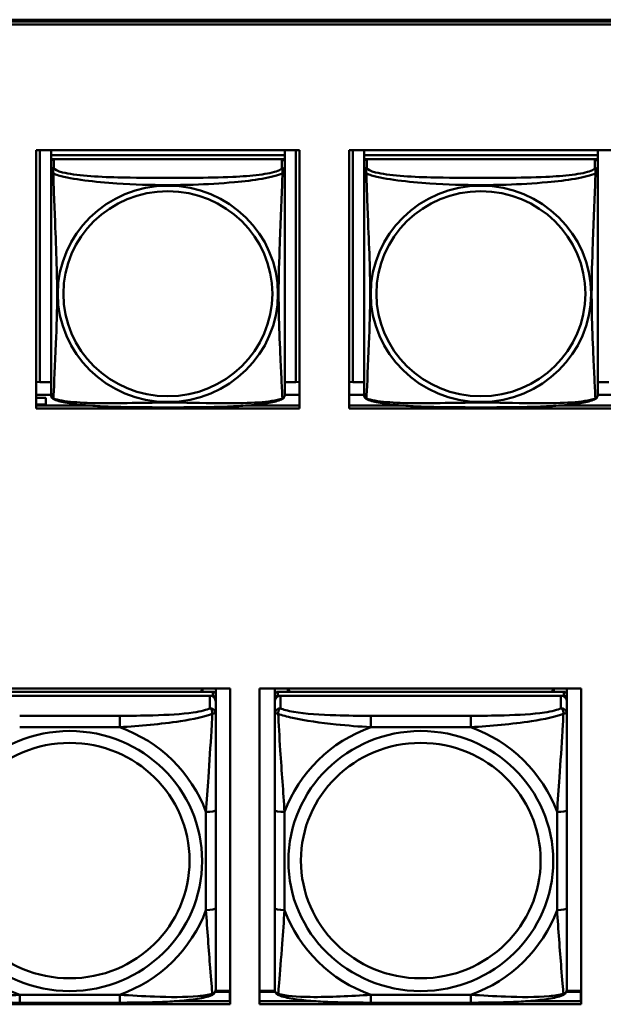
# Model space of a CAD drawing. Header units: inches. Extents: x 8.7 to 68.4, y -2.3 to 39.9.
# Tile 56 of 118: x 50.2 to 51.4, y 14 to 16. Entities that reach past the tile are written whole.
import ezdxf

# ---------------------------------------------------------------- set-up
doc = ezdxf.new("R2010")
doc.units = ezdxf.units.IN
doc.header["$MEASUREMENT"] = 0
doc.layers.add('Visible Edges(ROSSANSI)', color=7, linetype='Continuous', lineweight=50)
doc.layers.add('Visible Tangent Edges(ROSSANSI)', color=7, linetype='Continuous', lineweight=50)

msp = doc.modelspace()

# ---------------------------------------------------------------- linework, layer by layer
at = {"layer": 'Visible Edges(ROSSANSI)'}
for p, q in [((40.4676, 16.0094), (52.3623, 16.0094)), ((40.4677, 16.0058), (52.3623, 16.0058)), ((52.3623, 15.9997), (40.4677, 15.9997)), ((50.2546, 15.223), (50.2546, 15.7458)), ((50.2546, 15.7458), (50.7871, 15.7458)), ((50.262, 15.2766), (50.262, 15.7458)), ((50.2846, 15.7458), (50.2846, 15.7354)), ((50.7571, 15.7354), (50.2846, 15.7354)), ((50.2846, 15.7354), (50.2846, 15.7272)), ((50.2846, 15.7354), (50.2846, 15.7354)), ((50.2846, 15.7354), (50.7571, 15.7354)), ((50.7571, 15.7458), (50.7571, 15.7354)), ((50.7571, 15.7354), (50.7571, 15.7272)), ((50.7571, 15.7354), (50.7571, 15.7354)), ((50.7797, 15.7458), (50.7797, 15.2766)), ((50.7871, 15.7458), (50.7871, 15.223)), ((50.8876, 15.223), (50.8876, 15.7458)), ((50.8876, 15.7458), (51.4201, 15.7458)), ((50.895, 15.2766), (50.895, 15.7458)), ((50.9176, 15.7458), (50.9176, 15.7354)), ((51.3901, 15.7354), (50.9176, 15.7354)), ((50.9176, 15.7354), (50.9176, 15.7272)), ((50.9176, 15.7354), (50.9176, 15.7354)), ((50.9176, 15.7354), (51.3901, 15.7354)), ((51.3901, 15.7458), (51.3901, 15.7354)), ((51.3901, 15.7354), (51.3901, 15.7272)), ((51.3901, 15.7354), (51.3901, 15.7354)), ((50.2846, 15.7214), (50.2846, 15.7272)), ((50.2846, 15.7272), (50.2904, 15.7272)), ((50.2846, 15.7214), (50.2846, 15.7037)), ((50.7512, 15.7272), (50.2905, 15.7272)), ((50.7512, 15.7272), (50.7571, 15.7272)), ((50.7571, 15.7272), (50.7571, 15.7214)), ((50.7571, 15.7037), (50.7571, 15.7214)), ((50.9176, 15.7214), (50.9176, 15.7272)), ((50.9176, 15.7272), (50.9234, 15.7272)), ((50.9176, 15.7214), (50.9176, 15.7037)), ((51.3842, 15.7272), (50.9235, 15.7272)), ((51.3842, 15.7272), (51.3901, 15.7272)), ((51.3901, 15.7272), (51.3901, 15.7214)), ((51.3901, 15.7037), (51.3901, 15.7214)), ((50.262, 15.2766), (50.2546, 15.2769)), ((50.2846, 15.2766), (50.262, 15.2766)), ((50.7797, 15.2766), (50.7571, 15.2766)), ((50.7797, 15.2766), (50.7871, 15.2769)), ((50.895, 15.2766), (50.8876, 15.2769)), ((50.9176, 15.2766), (50.895, 15.2766)), ((51.4127, 15.2766), (51.3901, 15.2766)), ((50.2846, 15.251), (50.2546, 15.251)), ((50.2737, 15.2445), (50.2546, 15.2445)), ((50.2737, 15.2445), (50.2737, 15.231)), ((50.7871, 15.251), (50.7571, 15.251)), ((50.9176, 15.251), (50.8876, 15.251)), ((51.4201, 15.251), (51.3901, 15.251)), ((50.2546, 15.231), (50.2737, 15.231)), ((50.2546, 15.2291), (50.3614, 15.2291)), ((50.7871, 15.223), (50.2546, 15.223)), ((50.2737, 15.231), (50.2737, 15.2291)), ((50.6803, 15.2291), (50.7871, 15.2291)), ((50.8876, 15.2291), (50.9944, 15.2291)), ((51.4201, 15.223), (50.8876, 15.223)), ((51.3133, 15.2291), (51.4201, 15.2291)), ((49.9962, 14.6569), (50.6467, 14.6569)), ((50.5906, 14.6569), (50.5873, 14.6503)), ((50.591, 14.6569), (50.591, 14.6503)), ((50.6176, 14.6569), (50.6176, 14.6445)), ((50.6467, 14.6569), (50.6467, 14.0182)), ((50.7062, 14.0182), (50.7062, 14.6569)), ((50.7062, 14.6569), (51.3567, 14.6569)), ((50.737, 14.6445), (50.737, 14.6569)), ((50.7636, 14.6503), (50.7636, 14.6569)), ((50.7674, 14.6503), (50.7641, 14.6569)), ((51.3006, 14.6569), (51.2973, 14.6503)), ((51.301, 14.6569), (51.301, 14.6503)), ((51.3276, 14.6569), (51.3276, 14.6445)), ((51.3567, 14.6569), (51.3567, 14.0182)), ((50.6117, 14.6503), (50.033, 14.6503)), ((50.033, 14.642), (50.6117, 14.642)), ((50.6058, 14.642), (50.0389, 14.642)), ((50.6176, 14.6362), (50.6176, 14.6445)), ((50.6176, 14.6362), (50.6176, 14.6304)), ((50.737, 14.6445), (50.737, 14.6362)), ((50.737, 14.6304), (50.737, 14.6362)), ((51.3217, 14.6503), (50.743, 14.6503)), ((50.743, 14.642), (51.3217, 14.642)), ((51.3158, 14.642), (50.7489, 14.642)), ((51.3276, 14.6362), (51.3276, 14.6445)), ((51.3276, 14.6362), (51.3276, 14.6304)), ((50.6176, 14.6055), (50.6176, 14.6304)), ((50.737, 14.6304), (50.737, 14.6055)), ((51.3276, 14.6055), (51.3276, 14.6304)), ((50.6176, 14.2125), (50.6176, 14.4111)), ((50.737, 14.4111), (50.737, 14.2125)), ((51.3276, 14.2125), (51.3276, 14.4111)), ((50.6163, 14.0431), (50.6461, 14.0431)), ((50.6467, 14.0454), (50.6171, 14.0454)), ((50.6461, 14.0431), (50.6461, 14.0243)), ((50.7375, 14.0454), (50.7062, 14.0454)), ((50.7062, 14.0431), (50.7383, 14.0431)), ((51.3263, 14.0431), (51.3561, 14.0431)), ((51.3567, 14.0454), (51.3271, 14.0454)), ((51.3561, 14.0431), (51.3561, 14.0243)), ((50.6467, 14.0182), (49.9962, 14.0182)), ((50.4235, 14.0215), (50.2212, 14.0215)), ((50.5337, 14.0243), (50.6467, 14.0243)), ((50.6467, 14.0352), (50.6461, 14.0352)), ((50.7062, 14.0243), (50.821, 14.0243)), ((51.3567, 14.0182), (50.7062, 14.0182)), ((51.1335, 14.0215), (50.9312, 14.0215)), ((51.2437, 14.0243), (51.3567, 14.0243)), ((51.3567, 14.0352), (51.3561, 14.0352))]:
    msp.add_line(p, q, dxfattribs=at)
for centre, start, end in [((50.2984, 15.2507), 180, 189.1496), ((50.7433, 15.2507), 350.8504, 360), ((50.9314, 15.2507), 180, 189.1496), ((51.3763, 15.2507), 350.8504, 360)]:
    msp.add_arc(centre, 0.0138, start, end, dxfattribs=at)
for centre, major_axis, start_param, end_param in [((50.2905, 15.7214), (-0.00591, 0), 4.712389, 6.283185), ((50.7512, 15.7214), (0.00591, 0), 0, 1.570796), ((50.9235, 15.7214), (-0.00591, 0), 4.712389, 6.283185), ((51.3842, 15.7214), (0.00591, 0), 0, 1.570796), ((50.6058, 14.6304), (0.0118, 0), 0, 1.570796), ((50.6117, 14.6445), (0.00591, 0), 0, 1.570796), ((50.6117, 14.6362), (0.00591, 0), 0, 1.570796), ((50.743, 14.6445), (-0.00591, 0), 4.712389, 6.283185), ((50.743, 14.6362), (-0.00591, 0), 4.712389, 6.283185), ((50.7489, 14.6304), (-0.0118, 0), 4.712389, 6.283185), ((51.3158, 14.6304), (0.0118, 0), 0, 1.570796), ((51.3217, 14.6445), (0.00591, 0), 0, 1.570796), ((51.3217, 14.6362), (0.00591, 0), 0, 1.570796)]:
    msp.add_ellipse(centre, major_axis=major_axis, ratio=0.981793, start_param=start_param, end_param=end_param, dxfattribs=at)
for points, knots in [([(50.2846, 15.7037), (50.2846, 15.7011), (50.2846, 15.6965), (50.2846, 15.6904), (50.2846, 15.6791), (50.2846, 15.6627), (50.2846, 15.6449), (50.2846, 15.627), (50.2846, 15.6078), (50.2846, 15.5887), (50.2846, 15.5616), (50.2846, 15.5344), (50.2846, 15.5076), (50.2846, 15.4909), (50.2846, 15.4742), (50.2846, 15.4576), (50.2846, 15.4244), (50.2846, 15.3912), (50.2846, 15.359), (50.2846, 15.3188), (50.2846, 15.2784), (50.2846, 15.2598), (50.2846, 15.254), (50.2846, 15.2508), (50.2846, 15.2507)], [0.325731, 0.325731, 0.325731, 0.325731, 0.404774, 0.404774, 0.404774, 0.550532, 0.550532, 0.550532, 0.69629, 0.69629, 0.69629, 0.902598, 0.902598, 0.902598, 1.03154, 1.03154, 1.03154, 1.289425, 1.289425, 1.289425, 1.610774, 1.610774, 1.610774, 1.710218, 1.710218, 1.710218, 1.710218]), ([(50.7571, 15.2507), (50.7571, 15.2507), (50.7571, 15.2516), (50.7571, 15.2533), (50.7571, 15.258), (50.7571, 15.2689), (50.7571, 15.2827), (50.7571, 15.2965), (50.7571, 15.3131), (50.7571, 15.3305), (50.7571, 15.3551), (50.7571, 15.3815), (50.7571, 15.4079), (50.7571, 15.4244), (50.7571, 15.441), (50.7571, 15.4576), (50.7571, 15.4908), (50.7571, 15.5241), (50.7571, 15.5581), (50.7571, 15.6004), (50.7571, 15.6462), (50.7571, 15.6778), (50.7571, 15.6902), (50.7571, 15.6996), (50.7571, 15.7037)], [0.352862, 0.352862, 0.352862, 0.352862, 0.404774, 0.404774, 0.404774, 0.550532, 0.550532, 0.550532, 0.69629, 0.69629, 0.69629, 0.902598, 0.902598, 0.902598, 1.03154, 1.03154, 1.03154, 1.289425, 1.289425, 1.289425, 1.610774, 1.610774, 1.610774, 1.73735, 1.73735, 1.73735, 1.73735]), ([(50.9176, 15.7037), (50.9176, 15.7011), (50.9176, 15.6965), (50.9176, 15.6904), (50.9176, 15.6791), (50.9176, 15.6627), (50.9176, 15.6449), (50.9176, 15.627), (50.9176, 15.6078), (50.9176, 15.5887), (50.9176, 15.5616), (50.9176, 15.5344), (50.9176, 15.5076), (50.9176, 15.4909), (50.9176, 15.4742), (50.9176, 15.4576), (50.9176, 15.4244), (50.9176, 15.3912), (50.9176, 15.359), (50.9176, 15.3188), (50.9176, 15.2784), (50.9176, 15.2598), (50.9176, 15.254), (50.9176, 15.2508), (50.9176, 15.2507)], [0.325731, 0.325731, 0.325731, 0.325731, 0.404774, 0.404774, 0.404774, 0.550532, 0.550532, 0.550532, 0.69629, 0.69629, 0.69629, 0.902598, 0.902598, 0.902598, 1.03154, 1.03154, 1.03154, 1.289425, 1.289425, 1.289425, 1.610774, 1.610774, 1.610774, 1.710218, 1.710218, 1.710218, 1.710218]), ([(51.3901, 15.2507), (51.3901, 15.2507), (51.3901, 15.2516), (51.3901, 15.2533), (51.3901, 15.258), (51.3901, 15.2689), (51.3901, 15.2827), (51.3901, 15.2965), (51.3901, 15.3131), (51.3901, 15.3305), (51.3901, 15.3551), (51.3901, 15.3815), (51.3901, 15.4079), (51.3901, 15.4244), (51.3901, 15.441), (51.3901, 15.4576), (51.3901, 15.4908), (51.3901, 15.5241), (51.3901, 15.5581), (51.3901, 15.6004), (51.3901, 15.6462), (51.3901, 15.6778), (51.3901, 15.6902), (51.3901, 15.6996), (51.3901, 15.7037)], [0.352862, 0.352862, 0.352862, 0.352862, 0.404774, 0.404774, 0.404774, 0.550532, 0.550532, 0.550532, 0.69629, 0.69629, 0.69629, 0.902598, 0.902598, 0.902598, 1.03154, 1.03154, 1.03154, 1.289425, 1.289425, 1.289425, 1.610774, 1.610774, 1.610774, 1.73735, 1.73735, 1.73735, 1.73735]), ([(50.2888, 15.2426), (50.2883, 15.2429), (50.2877, 15.2433), (50.2868, 15.2441), (50.2865, 15.2446), (50.2858, 15.2455), (50.2856, 15.2459), (50.2852, 15.2467), (50.2851, 15.2471), (50.2849, 15.2479), (50.2848, 15.2482), (50.2848, 15.2485)], [0.02273771, 0.02273771, 0.02273771, 0.02273771, 0.02954865, 0.02954865, 0.03635958, 0.03635958, 0.04317052, 0.04317052, 0.04998146, 0.04998146, 0.0567924, 0.0567924, 0.0567924, 0.0567924]), ([(50.7529, 15.2426), (50.7495, 15.2409), (50.746, 15.2396), (50.738, 15.2372), (50.7335, 15.2361), (50.724, 15.2342), (50.719, 15.2334), (50.7079, 15.2318), (50.7017, 15.2311), (50.6878, 15.2297), (50.68, 15.229), (50.6622, 15.2279), (50.652, 15.2274), (50.6271, 15.2264), (50.6124, 15.2261), (50.5807, 15.2256), (50.5637, 15.2255), (50.5297, 15.2254), (50.5127, 15.2254), (50.4787, 15.2255), (50.4616, 15.2256), (50.4276, 15.2261), (50.4105, 15.2265), (50.3802, 15.2278), (50.3671, 15.2286), (50.3461, 15.2304), (50.3381, 15.2312), (50.3245, 15.2331), (50.3188, 15.234), (50.3087, 15.236), (50.3043, 15.237), (50.296, 15.2394), (50.2923, 15.2408), (50.2888, 15.2426)], [-1.678204, -1.678204, -1.678204, -1.678204, -1.629815, -1.629815, -1.580861, -1.580861, -1.532583, -1.532583, -1.479316, -1.479316, -1.416961, -1.416961, -1.337799, -1.337799, -1.226353, -1.226353, -1.09702, -1.09702, -0.967687, -0.967687, -0.838354, -0.838354, -0.709022, -0.709022, -0.60577, -0.60577, -0.53827, -0.53827, -0.483941, -0.483941, -0.435529, -0.435529, -0.384876, -0.384876, -0.384876, -0.384876]), ([(50.7529, 15.2426), (50.7534, 15.2429), (50.7539, 15.2433), (50.7548, 15.2441), (50.7552, 15.2446), (50.7558, 15.2455), (50.7561, 15.2459), (50.7564, 15.2467), (50.7566, 15.2471), (50.7568, 15.2479), (50.7568, 15.2482), (50.7569, 15.2485)], [0.02273771, 0.02273771, 0.02273771, 0.02273771, 0.02954865, 0.02954865, 0.03635958, 0.03635958, 0.04317052, 0.04317052, 0.04998146, 0.04998146, 0.0567924, 0.0567924, 0.0567924, 0.0567924]), ([(50.9218, 15.2426), (50.9213, 15.2429), (50.9207, 15.2433), (50.9198, 15.2441), (50.9195, 15.2446), (50.9188, 15.2455), (50.9186, 15.2459), (50.9182, 15.2467), (50.9181, 15.2471), (50.9179, 15.2479), (50.9178, 15.2482), (50.9178, 15.2485)], [0.02273771, 0.02273771, 0.02273771, 0.02273771, 0.02954865, 0.02954865, 0.03635958, 0.03635958, 0.04317052, 0.04317052, 0.04998146, 0.04998146, 0.0567924, 0.0567924, 0.0567924, 0.0567924]), ([(51.3859, 15.2426), (51.3825, 15.2409), (51.379, 15.2396), (51.371, 15.2372), (51.3665, 15.2361), (51.357, 15.2342), (51.352, 15.2334), (51.3409, 15.2318), (51.3347, 15.2311), (51.3208, 15.2297), (51.313, 15.229), (51.2952, 15.2279), (51.285, 15.2274), (51.2601, 15.2264), (51.2454, 15.2261), (51.2137, 15.2256), (51.1967, 15.2255), (51.1627, 15.2254), (51.1457, 15.2254), (51.1117, 15.2255), (51.0946, 15.2256), (51.0606, 15.2261), (51.0435, 15.2265), (51.0132, 15.2278), (51.0001, 15.2286), (50.9791, 15.2304), (50.9711, 15.2312), (50.9575, 15.2331), (50.9518, 15.234), (50.9417, 15.236), (50.9373, 15.237), (50.929, 15.2394), (50.9253, 15.2408), (50.9218, 15.2426)], [-1.678204, -1.678204, -1.678204, -1.678204, -1.629815, -1.629815, -1.580861, -1.580861, -1.532583, -1.532583, -1.479316, -1.479316, -1.416961, -1.416961, -1.337799, -1.337799, -1.226353, -1.226353, -1.09702, -1.09702, -0.967687, -0.967687, -0.838354, -0.838354, -0.709022, -0.709022, -0.60577, -0.60577, -0.53827, -0.53827, -0.483941, -0.483941, -0.435529, -0.435529, -0.384876, -0.384876, -0.384876, -0.384876]), ([(51.3859, 15.2426), (51.3864, 15.2429), (51.3869, 15.2433), (51.3878, 15.2441), (51.3882, 15.2446), (51.3888, 15.2455), (51.3891, 15.2459), (51.3894, 15.2467), (51.3896, 15.2471), (51.3898, 15.2479), (51.3898, 15.2482), (51.3899, 15.2485)], [0.02273771, 0.02273771, 0.02273771, 0.02273771, 0.02954865, 0.02954865, 0.03635958, 0.03635958, 0.04317052, 0.04317052, 0.04998146, 0.04998146, 0.0567924, 0.0567924, 0.0567924, 0.0567924]), ([(50.6176, 14.4111), (50.6176, 14.4343), (50.6176, 14.458), (50.6176, 14.4817), (50.6176, 14.5128), (50.6176, 14.5451), (50.6176, 14.5719), (50.6176, 14.5858), (50.6176, 14.5978), (50.6176, 14.6055)], [0.2569537, 0.2569537, 0.2569537, 0.2569537, 0.4371919, 0.4371919, 0.4371919, 0.6739428, 0.6739428, 0.6739428, 0.7963818, 0.7963818, 0.7963818, 0.7963818]), ([(50.737, 14.6055), (50.737, 14.5964), (50.737, 14.5812), (50.737, 14.564), (50.737, 14.5376), (50.737, 14.5073), (50.737, 14.4779), (50.737, 14.4555), (50.737, 14.4331), (50.737, 14.4111)], [-0.7968224, -0.7968224, -0.7968224, -0.7968224, -0.6514613, -0.6514613, -0.6514613, -0.427691, -0.427691, -0.427691, -0.2569517, -0.2569517, -0.2569517, -0.2569517]), ([(51.3276, 14.4111), (51.3276, 14.4343), (51.3276, 14.458), (51.3276, 14.4817), (51.3276, 14.5128), (51.3276, 14.5451), (51.3276, 14.5719), (51.3276, 14.5858), (51.3276, 14.5978), (51.3276, 14.6055)], [0.2569537, 0.2569537, 0.2569537, 0.2569537, 0.4371919, 0.4371919, 0.4371919, 0.6739428, 0.6739428, 0.6739428, 0.7963818, 0.7963818, 0.7963818, 0.7963818]), ([(50.6176, 14.0489), (50.6176, 14.0511), (50.6176, 14.0603), (50.6176, 14.0731), (50.6176, 14.0926), (50.6176, 14.1195), (50.6176, 14.1472), (50.6176, 14.1684), (50.6176, 14.1905), (50.6176, 14.2125)], [-0.7968224, -0.7968224, -0.7968224, -0.7968224, -0.6514613, -0.6514613, -0.6514613, -0.427691, -0.427691, -0.427691, -0.2569517, -0.2569517, -0.2569517, -0.2569517]), ([(50.737, 14.2125), (50.737, 14.1892), (50.737, 14.1658), (50.737, 14.1437), (50.737, 14.1145), (50.737, 14.0862), (50.737, 14.0673), (50.737, 14.0576), (50.737, 14.0508), (50.737, 14.0489)], [0.2569537, 0.2569537, 0.2569537, 0.2569537, 0.4371919, 0.4371919, 0.4371919, 0.6739428, 0.6739428, 0.6739428, 0.7963818, 0.7963818, 0.7963818, 0.7963818]), ([(51.3276, 14.0489), (51.3276, 14.0511), (51.3276, 14.0603), (51.3276, 14.0731), (51.3276, 14.0926), (51.3276, 14.1195), (51.3276, 14.1472), (51.3276, 14.1684), (51.3276, 14.1905), (51.3276, 14.2125)], [-0.7968224, -0.7968224, -0.7968224, -0.7968224, -0.6514613, -0.6514613, -0.6514613, -0.427691, -0.427691, -0.427691, -0.2569517, -0.2569517, -0.2569517, -0.2569517]), ([(50.6096, 14.0366), (50.6106, 14.0371), (50.6117, 14.0377), (50.6137, 14.0392), (50.6145, 14.0402), (50.6159, 14.0421), (50.6164, 14.0431), (50.6171, 14.045), (50.6173, 14.0459), (50.6176, 14.0475), (50.6176, 14.0483), (50.6176, 14.0489)], [0.02510739, 0.02510739, 0.02510739, 0.02510739, 0.03073999, 0.03073999, 0.03637259, 0.03637259, 0.0420052, 0.0420052, 0.0476378, 0.0476378, 0.0532704, 0.0532704, 0.0532704, 0.0532704]), ([(50.7451, 14.0366), (50.744, 14.0371), (50.7429, 14.0377), (50.741, 14.0392), (50.7401, 14.0402), (50.7387, 14.0421), (50.7382, 14.0431), (50.7375, 14.045), (50.7373, 14.0459), (50.7371, 14.0475), (50.737, 14.0483), (50.737, 14.0489)], [0.02510739, 0.02510739, 0.02510739, 0.02510739, 0.03073999, 0.03073999, 0.03637259, 0.03637259, 0.0420052, 0.0420052, 0.0476378, 0.0476378, 0.0532704, 0.0532704, 0.0532704, 0.0532704]), ([(51.3196, 14.0366), (51.3206, 14.0371), (51.3217, 14.0377), (51.3237, 14.0392), (51.3245, 14.0402), (51.3259, 14.0421), (51.3264, 14.0431), (51.3271, 14.045), (51.3273, 14.0459), (51.3276, 14.0475), (51.3276, 14.0483), (51.3276, 14.0489)], [0.02510739, 0.02510739, 0.02510739, 0.02510739, 0.03073999, 0.03073999, 0.03637259, 0.03637259, 0.0420052, 0.0420052, 0.0476378, 0.0476378, 0.0532704, 0.0532704, 0.0532704, 0.0532704]), ([(50.2212, 14.0215), (50.2076, 14.0215), (50.194, 14.0216), (50.1667, 14.0219), (50.1531, 14.0223), (50.1262, 14.0233), (50.1129, 14.024), (50.0873, 14.0262), (50.0751, 14.0275), (50.053, 14.0311), (50.0435, 14.0331), (50.0351, 14.0366)], [0.2569517, 0.2569517, 0.2569517, 0.2569517, 0.3597049, 0.3597049, 0.4624581, 0.4624581, 0.5652112, 0.5652112, 0.6679644, 0.6679644, 0.7707176, 0.7707176, 0.7707176, 0.7707176]), ([(50.6096, 14.0366), (50.6011, 14.0331), (50.5916, 14.0311), (50.5696, 14.0275), (50.5574, 14.0262), (50.5317, 14.024), (50.5184, 14.0233), (50.4916, 14.0223), (50.478, 14.0219), (50.4507, 14.0216), (50.437, 14.0215), (50.4235, 14.0215)], [-0.7703505, -0.7703505, -0.7703505, -0.7703505, -0.6676711, -0.6676711, -0.5649918, -0.5649918, -0.4623124, -0.4623124, -0.3596331, -0.3596331, -0.2569537, -0.2569537, -0.2569537, -0.2569537]), ([(50.9312, 14.0215), (50.9176, 14.0215), (50.904, 14.0216), (50.8767, 14.0219), (50.8631, 14.0223), (50.8362, 14.0233), (50.8229, 14.024), (50.7973, 14.0262), (50.7851, 14.0275), (50.763, 14.0311), (50.7535, 14.0331), (50.7451, 14.0366)], [0.2569517, 0.2569517, 0.2569517, 0.2569517, 0.3597049, 0.3597049, 0.4624581, 0.4624581, 0.5652112, 0.5652112, 0.6679644, 0.6679644, 0.7707176, 0.7707176, 0.7707176, 0.7707176]), ([(51.3196, 14.0366), (51.3111, 14.0331), (51.3016, 14.0311), (51.2796, 14.0275), (51.2674, 14.0262), (51.2417, 14.024), (51.2284, 14.0233), (51.2016, 14.0223), (51.188, 14.0219), (51.1607, 14.0216), (51.147, 14.0215), (51.1335, 14.0215)], [-0.7703505, -0.7703505, -0.7703505, -0.7703505, -0.6676711, -0.6676711, -0.5649918, -0.5649918, -0.4623124, -0.4623124, -0.3596331, -0.3596331, -0.2569537, -0.2569537, -0.2569537, -0.2569537])]:
    msp.add_open_spline(points, degree=3, knots=knots, dxfattribs=at)
at = {"layer": 'Visible Tangent Edges(ROSSANSI)'}
for p, q in [((50.2905, 15.7095), (50.2905, 15.7272)), ((50.7512, 15.7272), (50.7512, 15.7095)), ((50.9235, 15.7095), (50.9235, 15.7272)), ((51.3842, 15.7272), (51.3842, 15.7095)), ((50.6058, 14.642), (50.6058, 14.6171)), ((50.6117, 14.6503), (50.6117, 14.642)), ((50.743, 14.642), (50.743, 14.6503)), ((50.7489, 14.6171), (50.7489, 14.642)), ((51.3158, 14.642), (51.3158, 14.6171)), ((51.3217, 14.6503), (51.3217, 14.642)), ((50.4235, 14.6017), (50.2212, 14.6017)), ((50.4235, 14.6017), (50.4235, 14.5786)), ((50.9312, 14.6017), (50.9312, 14.5786)), ((51.1335, 14.6017), (50.9312, 14.6017)), ((51.1335, 14.6017), (51.1335, 14.5786)), ((50.2212, 14.5786), (50.4235, 14.5786)), ((50.9312, 14.5786), (51.1335, 14.5786)), ((50.5979, 14.4073), (50.5979, 14.2087)), ((50.7567, 14.2087), (50.7567, 14.4073)), ((51.3079, 14.4073), (51.3079, 14.2087)), ((50.4235, 14.0374), (50.2212, 14.0374)), ((50.2212, 14.0215), (50.2212, 14.0374)), ((50.4235, 14.0215), (50.4235, 14.0374)), ((51.1335, 14.0374), (50.9312, 14.0374)), ((50.9312, 14.0215), (50.9312, 14.0374)), ((51.1335, 14.0215), (51.1335, 14.0374))]:
    msp.add_line(p, q, dxfattribs=at)
for centre, major_axis, ratio, start_param, end_param in [((50.2905, 15.7037), (-0.00591, 0), 0.981793, 4.712389, 6.283185), ((50.7512, 15.7037), (0.00591, 0), 0.981793, 0, 1.570796), ((50.9235, 15.7037), (-0.00591, 0), 0.981793, 4.712389, 6.283185), ((51.3842, 15.7037), (0.00591, 0), 0.981793, 0, 1.570796), ((50.6058, 14.6055), (0.0118, 0), 0.981793, 0, 1.570796), ((50.7489, 14.6055), (-0.0118, 0), 0.981793, 4.712389, 6.283185), ((51.3158, 14.6055), (0.0118, 0), 0.981793, 0, 1.570796), ((50.3223, 14.308), (0.2936, 0), 0.981793, 0.351767, 1.21903), ((51.0323, 14.308), (-0.2936, 0), 0.981793, 5.064156, 5.931419), ((51.0323, 14.308), (0.2936, 0), 0.981793, 0.351767, 1.21903), ((50.5979, 14.4111), (0.0197, 0), 0.189952, 4.712389, 6.283185), ((50.7567, 14.4111), (-0.0197, 0), 0.189952, 0, 1.570796), ((51.3079, 14.4111), (0.0197, 0), 0.189952, 4.712389, 6.283185), ((50.3223, 14.308), (-0.2936, 0), 0.981793, 0.351767, 1.21903), ((50.3223, 14.308), (0.2936, 0), 0.981793, 5.064156, 5.931419), ((50.5979, 14.2125), (0.0197, 0), 0.189952, 4.712389, 6.283185), ((50.7567, 14.2125), (-0.0197, 0), 0.189952, 0, 1.570796), ((51.0323, 14.308), (-0.2936, 0), 0.981793, 0.351767, 1.21903), ((51.0323, 14.308), (0.2936, 0), 0.981793, 5.064156, 5.931419), ((51.3079, 14.2125), (0.0197, 0), 0.189952, 4.712389, 6.283185)]:
    msp.add_ellipse(centre, major_axis=major_axis, ratio=ratio, start_param=start_param, end_param=end_param, dxfattribs=at)
for centre, major_axis in [((50.5208, 15.455), (0.2227, 0)), ((51.1538, 15.455), (0.2227, 0)), ((50.5208, 15.4552), (0.2113, 0)), ((51.1538, 15.4552), (0.2113, 0)), ((50.3223, 14.308), (-0.2678, 0)), ((51.0323, 14.308), (-0.2678, 0)), ((50.3223, 14.3088), (-0.2424, 0)), ((51.0323, 14.3088), (-0.2424, 0))]:
    msp.add_ellipse(centre, major_axis=major_axis, ratio=0.981793, dxfattribs=at)
for points, knots in [([(50.2846, 15.7037), (50.2846, 15.7034), (50.2846, 15.7031), (50.2847, 15.7027), (50.2847, 15.7025), (50.2849, 15.7022), (50.2849, 15.7021), (50.2851, 15.7019), (50.2851, 15.7018), (50.2854, 15.7016), (50.2856, 15.7014), (50.2861, 15.7008), (50.2866, 15.7004), (50.2878, 15.6995), (50.2884, 15.699), (50.2892, 15.6984)], [-0.0844808, -0.0844808, -0.0844808, -0.0844808, -0.06943799, -0.06943799, -0.05587828, -0.05587828, -0.04740346, -0.04740346, -0.04210669, -0.04210669, -0.03151317, -0.03151317, -0.01456352, -0.01456352, 0.00026741, 0.00026741, 0.00026741, 0.00026741]), ([(50.2892, 15.6984), (50.289, 15.6995), (50.2888, 15.7006), (50.2888, 15.7025), (50.2888, 15.7034), (50.289, 15.7048), (50.2891, 15.7052), (50.2893, 15.7058), (50.2893, 15.7061), (50.2895, 15.7066), (50.2896, 15.7068), (50.2898, 15.7076), (50.29, 15.7079), (50.2903, 15.7087), (50.2904, 15.7091), (50.2905, 15.7095)], [-0.00026741, -0.00026741, -0.00026741, -0.00026741, 0.01456352, 0.01456352, 0.03151317, 0.03151317, 0.04210669, 0.04210669, 0.04740346, 0.04740346, 0.05587828, 0.05587828, 0.06943799, 0.06943799, 0.0844808, 0.0844808, 0.0844808, 0.0844808]), ([(50.2892, 15.6984), (50.292, 15.6971), (50.2955, 15.6958), (50.2995, 15.6946), (50.3271, 15.6863), (50.3741, 15.6812), (50.4176, 15.6783), (50.4526, 15.6759), (50.4868, 15.6749), (50.5208, 15.6749), (50.5379, 15.6749), (50.5549, 15.6752), (50.5721, 15.6757), (50.5996, 15.6766), (50.6277, 15.6782), (50.6554, 15.6807), (50.6749, 15.6825), (50.6943, 15.6848), (50.7116, 15.6878), (50.7287, 15.6908), (50.7437, 15.6944), (50.7525, 15.6984)], [-1.657319, -1.657319, -1.657319, -1.657319, -1.610774, -1.610774, -1.610774, -1.289425, -1.289425, -1.289425, -1.03154, -1.03154, -1.03154, -0.902598, -0.902598, -0.902598, -0.69629, -0.69629, -0.69629, -0.550532, -0.550532, -0.550532, -0.405761, -0.405761, -0.405761, -0.405761]), ([(50.2892, 15.2435), (50.2893, 15.2451), (50.2894, 15.2474), (50.2896, 15.2502), (50.2907, 15.2701), (50.2928, 15.3132), (50.2945, 15.3547), (50.2959, 15.388), (50.2969, 15.4215), (50.2969, 15.455), (50.2969, 15.4717), (50.2966, 15.4885), (50.2962, 15.5055), (50.2955, 15.5327), (50.2944, 15.5608), (50.2932, 15.5893), (50.2924, 15.6095), (50.2915, 15.63), (50.2908, 15.6492), (50.2901, 15.6683), (50.2895, 15.6861), (50.2892, 15.6984)], [-1.657319, -1.657319, -1.657319, -1.657319, -1.610774, -1.610774, -1.610774, -1.289425, -1.289425, -1.289425, -1.03154, -1.03154, -1.03154, -0.902598, -0.902598, -0.902598, -0.69629, -0.69629, -0.69629, -0.550532, -0.550532, -0.550532, -0.405761, -0.405761, -0.405761, -0.405761]), ([(50.7512, 15.7095), (50.7506, 15.7075), (50.7479, 15.7055), (50.7434, 15.7037), (50.7353, 15.7005), (50.7214, 15.6977), (50.7053, 15.6957), (50.6891, 15.6937), (50.6709, 15.6924), (50.6523, 15.6915), (50.626, 15.6903), (50.5987, 15.6899), (50.5716, 15.6897), (50.5547, 15.6896), (50.5378, 15.6895), (50.5208, 15.6895), (50.487, 15.6895), (50.4531, 15.6896), (50.4194, 15.6904), (50.3774, 15.6915), (50.3335, 15.6942), (50.3079, 15.7007), (50.2979, 15.7032), (50.2915, 15.7063), (50.2905, 15.7095)], [0.325731, 0.325731, 0.325731, 0.325731, 0.404774, 0.404774, 0.404774, 0.550532, 0.550532, 0.550532, 0.69629, 0.69629, 0.69629, 0.902598, 0.902598, 0.902598, 1.03154, 1.03154, 1.03154, 1.289425, 1.289425, 1.289425, 1.610774, 1.610774, 1.610774, 1.73735, 1.73735, 1.73735, 1.73735]), ([(50.7525, 15.6984), (50.7524, 15.6944), (50.7523, 15.6899), (50.7521, 15.6849), (50.751, 15.6505), (50.7489, 15.6013), (50.7472, 15.5573), (50.7458, 15.5221), (50.7448, 15.4885), (50.7448, 15.455), (50.7448, 15.4383), (50.7451, 15.4216), (50.7455, 15.4048), (50.7462, 15.3781), (50.7473, 15.3509), (50.7485, 15.3251), (50.7493, 15.3069), (50.7502, 15.2894), (50.7509, 15.2747), (50.7516, 15.2601), (50.7522, 15.2485), (50.7525, 15.2435)], [-1.657319, -1.657319, -1.657319, -1.657319, -1.610774, -1.610774, -1.610774, -1.289425, -1.289425, -1.289425, -1.03154, -1.03154, -1.03154, -0.902598, -0.902598, -0.902598, -0.69629, -0.69629, -0.69629, -0.550532, -0.550532, -0.550532, -0.405761, -0.405761, -0.405761, -0.405761]), ([(50.7512, 15.7095), (50.7512, 15.7091), (50.7514, 15.7087), (50.7517, 15.7079), (50.7518, 15.7076), (50.7521, 15.7068), (50.7522, 15.7066), (50.7524, 15.7061), (50.7524, 15.7058), (50.7526, 15.7052), (50.7527, 15.7048), (50.7529, 15.7034), (50.7529, 15.7025), (50.7528, 15.7006), (50.7527, 15.6995), (50.7525, 15.6984)], [-0.0844808, -0.0844808, -0.0844808, -0.0844808, -0.06943799, -0.06943799, -0.05587828, -0.05587828, -0.04740346, -0.04740346, -0.04210669, -0.04210669, -0.03151317, -0.03151317, -0.01456352, -0.01456352, 0.00026741, 0.00026741, 0.00026741, 0.00026741]), ([(50.7525, 15.6984), (50.7533, 15.699), (50.7539, 15.6995), (50.7551, 15.7004), (50.7555, 15.7008), (50.7561, 15.7014), (50.7563, 15.7016), (50.7565, 15.7018), (50.7566, 15.7019), (50.7567, 15.7021), (50.7568, 15.7022), (50.757, 15.7025), (50.757, 15.7027), (50.7571, 15.7031), (50.7571, 15.7034), (50.7571, 15.7037)], [-0.00026741, -0.00026741, -0.00026741, -0.00026741, 0.01456352, 0.01456352, 0.03151317, 0.03151317, 0.04210669, 0.04210669, 0.04740346, 0.04740346, 0.05587828, 0.05587828, 0.06943799, 0.06943799, 0.0844808, 0.0844808, 0.0844808, 0.0844808]), ([(50.9176, 15.7037), (50.9176, 15.7034), (50.9176, 15.7031), (50.9177, 15.7027), (50.9177, 15.7025), (50.9179, 15.7022), (50.9179, 15.7021), (50.9181, 15.7019), (50.9181, 15.7018), (50.9184, 15.7016), (50.9186, 15.7014), (50.9191, 15.7008), (50.9196, 15.7004), (50.9208, 15.6995), (50.9214, 15.699), (50.9222, 15.6984)], [-0.0844808, -0.0844808, -0.0844808, -0.0844808, -0.06943799, -0.06943799, -0.05587828, -0.05587828, -0.04740346, -0.04740346, -0.04210669, -0.04210669, -0.03151317, -0.03151317, -0.01456352, -0.01456352, 0.00026741, 0.00026741, 0.00026741, 0.00026741]), ([(50.9222, 15.6984), (50.922, 15.6995), (50.9218, 15.7006), (50.9218, 15.7025), (50.9218, 15.7034), (50.922, 15.7048), (50.9221, 15.7052), (50.9223, 15.7058), (50.9223, 15.7061), (50.9225, 15.7066), (50.9226, 15.7068), (50.9228, 15.7076), (50.923, 15.7079), (50.9233, 15.7087), (50.9234, 15.7091), (50.9235, 15.7095)], [-0.00026741, -0.00026741, -0.00026741, -0.00026741, 0.01456352, 0.01456352, 0.03151317, 0.03151317, 0.04210669, 0.04210669, 0.04740346, 0.04740346, 0.05587828, 0.05587828, 0.06943799, 0.06943799, 0.0844808, 0.0844808, 0.0844808, 0.0844808]), ([(50.9222, 15.6984), (50.925, 15.6971), (50.9285, 15.6958), (50.9325, 15.6946), (50.9601, 15.6863), (51.0071, 15.6812), (51.0506, 15.6783), (51.0856, 15.6759), (51.1198, 15.6749), (51.1538, 15.6749), (51.1709, 15.6749), (51.1879, 15.6752), (51.2051, 15.6757), (51.2326, 15.6766), (51.2607, 15.6782), (51.2884, 15.6807), (51.3079, 15.6825), (51.3273, 15.6848), (51.3446, 15.6878), (51.3617, 15.6908), (51.3767, 15.6944), (51.3855, 15.6984)], [-1.657319, -1.657319, -1.657319, -1.657319, -1.610774, -1.610774, -1.610774, -1.289425, -1.289425, -1.289425, -1.03154, -1.03154, -1.03154, -0.902598, -0.902598, -0.902598, -0.69629, -0.69629, -0.69629, -0.550532, -0.550532, -0.550532, -0.405761, -0.405761, -0.405761, -0.405761]), ([(50.9222, 15.2435), (50.9223, 15.2451), (50.9224, 15.2474), (50.9226, 15.2502), (50.9237, 15.2701), (50.9258, 15.3132), (50.9275, 15.3547), (50.9289, 15.388), (50.9299, 15.4215), (50.9299, 15.455), (50.9299, 15.4717), (50.9296, 15.4885), (50.9292, 15.5055), (50.9285, 15.5327), (50.9274, 15.5608), (50.9262, 15.5893), (50.9254, 15.6095), (50.9245, 15.63), (50.9238, 15.6492), (50.9231, 15.6683), (50.9225, 15.6861), (50.9222, 15.6984)], [-1.657319, -1.657319, -1.657319, -1.657319, -1.610774, -1.610774, -1.610774, -1.289425, -1.289425, -1.289425, -1.03154, -1.03154, -1.03154, -0.902598, -0.902598, -0.902598, -0.69629, -0.69629, -0.69629, -0.550532, -0.550532, -0.550532, -0.405761, -0.405761, -0.405761, -0.405761]), ([(51.3842, 15.7095), (51.3836, 15.7075), (51.3809, 15.7055), (51.3764, 15.7037), (51.3683, 15.7005), (51.3544, 15.6977), (51.3383, 15.6957), (51.3221, 15.6937), (51.3039, 15.6924), (51.2853, 15.6915), (51.259, 15.6903), (51.2317, 15.6899), (51.2046, 15.6897), (51.1877, 15.6896), (51.1708, 15.6895), (51.1538, 15.6895), (51.12, 15.6895), (51.0861, 15.6896), (51.0524, 15.6904), (51.0104, 15.6915), (50.9665, 15.6942), (50.9409, 15.7007), (50.9309, 15.7032), (50.9245, 15.7063), (50.9235, 15.7095)], [0.325731, 0.325731, 0.325731, 0.325731, 0.404774, 0.404774, 0.404774, 0.550532, 0.550532, 0.550532, 0.69629, 0.69629, 0.69629, 0.902598, 0.902598, 0.902598, 1.03154, 1.03154, 1.03154, 1.289425, 1.289425, 1.289425, 1.610774, 1.610774, 1.610774, 1.73735, 1.73735, 1.73735, 1.73735]), ([(51.3855, 15.6984), (51.3854, 15.6944), (51.3853, 15.6899), (51.3851, 15.6849), (51.384, 15.6505), (51.3819, 15.6013), (51.3802, 15.5573), (51.3788, 15.5221), (51.3778, 15.4885), (51.3778, 15.455), (51.3778, 15.4383), (51.3781, 15.4216), (51.3785, 15.4048), (51.3792, 15.3781), (51.3803, 15.3509), (51.3815, 15.3251), (51.3823, 15.3069), (51.3832, 15.2894), (51.3839, 15.2747), (51.3846, 15.2601), (51.3852, 15.2485), (51.3855, 15.2435)], [-1.657319, -1.657319, -1.657319, -1.657319, -1.610774, -1.610774, -1.610774, -1.289425, -1.289425, -1.289425, -1.03154, -1.03154, -1.03154, -0.902598, -0.902598, -0.902598, -0.69629, -0.69629, -0.69629, -0.550532, -0.550532, -0.550532, -0.405761, -0.405761, -0.405761, -0.405761]), ([(51.3842, 15.7095), (51.3842, 15.7091), (51.3844, 15.7087), (51.3847, 15.7079), (51.3848, 15.7076), (51.3851, 15.7068), (51.3852, 15.7066), (51.3854, 15.7061), (51.3854, 15.7058), (51.3856, 15.7052), (51.3857, 15.7048), (51.3859, 15.7034), (51.3859, 15.7025), (51.3858, 15.7006), (51.3857, 15.6995), (51.3855, 15.6984)], [-0.0844808, -0.0844808, -0.0844808, -0.0844808, -0.06943799, -0.06943799, -0.05587828, -0.05587828, -0.04740346, -0.04740346, -0.04210669, -0.04210669, -0.03151317, -0.03151317, -0.01456352, -0.01456352, 0.00026741, 0.00026741, 0.00026741, 0.00026741]), ([(51.3855, 15.6984), (51.3863, 15.699), (51.3869, 15.6995), (51.3881, 15.7004), (51.3885, 15.7008), (51.3891, 15.7014), (51.3893, 15.7016), (51.3895, 15.7018), (51.3896, 15.7019), (51.3897, 15.7021), (51.3898, 15.7022), (51.39, 15.7025), (51.39, 15.7027), (51.3901, 15.7031), (51.3901, 15.7034), (51.3901, 15.7037)], [-0.00026741, -0.00026741, -0.00026741, -0.00026741, 0.01456352, 0.01456352, 0.03151317, 0.03151317, 0.04210669, 0.04210669, 0.04740346, 0.04740346, 0.05587828, 0.05587828, 0.06943799, 0.06943799, 0.0844808, 0.0844808, 0.0844808, 0.0844808]), ([(50.2892, 15.2435), (50.2884, 15.2437), (50.2878, 15.2439), (50.2866, 15.2447), (50.2861, 15.2452), (50.2856, 15.2461), (50.2854, 15.2465), (50.2851, 15.2471), (50.2851, 15.2473), (50.2849, 15.2478), (50.2849, 15.2481), (50.2848, 15.2485), (50.2848, 15.2485), (50.2848, 15.2485)], [-0.00026741, -0.00026741, -0.00026741, -0.00026741, 0.01456352, 0.01456352, 0.03151317, 0.03151317, 0.04210669, 0.04210669, 0.04740346, 0.04740346, 0.05587828, 0.05587828, 0.0567924, 0.0567924, 0.0567924, 0.0567924]), ([(50.2888, 15.2426), (50.2888, 15.2426), (50.2888, 15.2427), (50.2888, 15.2429), (50.289, 15.2431), (50.2892, 15.2435)], [-0.02273771, -0.02273771, -0.02273771, -0.02273771, -0.01456352, -0.01456352, 0.00026741, 0.00026741, 0.00026741, 0.00026741]), ([(50.7525, 15.2435), (50.7497, 15.2424), (50.7462, 15.2414), (50.7422, 15.2405), (50.7146, 15.2343), (50.6676, 15.2334), (50.624, 15.2338), (50.5891, 15.2342), (50.5549, 15.2351), (50.5208, 15.2351), (50.5038, 15.2351), (50.4868, 15.2349), (50.4696, 15.2346), (50.4421, 15.2342), (50.414, 15.2335), (50.3863, 15.2337), (50.3667, 15.2339), (50.3474, 15.2346), (50.3301, 15.2361), (50.3129, 15.2377), (50.298, 15.2401), (50.2892, 15.2435)], [-1.657319, -1.657319, -1.657319, -1.657319, -1.610774, -1.610774, -1.610774, -1.289425, -1.289425, -1.289425, -1.03154, -1.03154, -1.03154, -0.902598, -0.902598, -0.902598, -0.69629, -0.69629, -0.69629, -0.550532, -0.550532, -0.550532, -0.405761, -0.405761, -0.405761, -0.405761]), ([(50.7569, 15.2485), (50.7569, 15.2485), (50.7569, 15.2485), (50.7568, 15.2481), (50.7567, 15.2478), (50.7566, 15.2473), (50.7565, 15.2471), (50.7563, 15.2465), (50.7561, 15.2461), (50.7555, 15.2452), (50.7551, 15.2447), (50.7539, 15.2439), (50.7533, 15.2437), (50.7525, 15.2435)], [-0.0567924, -0.0567924, -0.0567924, -0.0567924, -0.05587828, -0.05587828, -0.04740346, -0.04740346, -0.04210669, -0.04210669, -0.03151317, -0.03151317, -0.01456352, -0.01456352, 0.00026741, 0.00026741, 0.00026741, 0.00026741]), ([(50.7525, 15.2435), (50.7527, 15.2431), (50.7528, 15.2429), (50.7529, 15.2427), (50.7529, 15.2426), (50.7529, 15.2426)], [-0.00026741, -0.00026741, -0.00026741, -0.00026741, 0.01456352, 0.01456352, 0.02273771, 0.02273771, 0.02273771, 0.02273771]), ([(50.9222, 15.2435), (50.9214, 15.2437), (50.9208, 15.2439), (50.9196, 15.2447), (50.9191, 15.2452), (50.9186, 15.2461), (50.9184, 15.2465), (50.9181, 15.2471), (50.9181, 15.2473), (50.9179, 15.2478), (50.9179, 15.2481), (50.9178, 15.2485), (50.9178, 15.2485), (50.9178, 15.2485)], [-0.00026741, -0.00026741, -0.00026741, -0.00026741, 0.01456352, 0.01456352, 0.03151317, 0.03151317, 0.04210669, 0.04210669, 0.04740346, 0.04740346, 0.05587828, 0.05587828, 0.0567924, 0.0567924, 0.0567924, 0.0567924]), ([(50.9218, 15.2426), (50.9218, 15.2426), (50.9218, 15.2427), (50.9218, 15.2429), (50.922, 15.2431), (50.9222, 15.2435)], [-0.02273771, -0.02273771, -0.02273771, -0.02273771, -0.01456352, -0.01456352, 0.00026741, 0.00026741, 0.00026741, 0.00026741]), ([(51.3855, 15.2435), (51.3827, 15.2424), (51.3792, 15.2414), (51.3752, 15.2405), (51.3476, 15.2343), (51.3006, 15.2334), (51.257, 15.2338), (51.2221, 15.2342), (51.1879, 15.2351), (51.1538, 15.2351), (51.1368, 15.2351), (51.1198, 15.2349), (51.1026, 15.2346), (51.0751, 15.2342), (51.047, 15.2335), (51.0193, 15.2337), (50.9997, 15.2339), (50.9804, 15.2346), (50.9631, 15.2361), (50.9459, 15.2377), (50.931, 15.2401), (50.9222, 15.2435)], [-1.657319, -1.657319, -1.657319, -1.657319, -1.610774, -1.610774, -1.610774, -1.289425, -1.289425, -1.289425, -1.03154, -1.03154, -1.03154, -0.902598, -0.902598, -0.902598, -0.69629, -0.69629, -0.69629, -0.550532, -0.550532, -0.550532, -0.405761, -0.405761, -0.405761, -0.405761]), ([(51.3899, 15.2485), (51.3899, 15.2485), (51.3899, 15.2485), (51.3898, 15.2481), (51.3897, 15.2478), (51.3896, 15.2473), (51.3895, 15.2471), (51.3893, 15.2465), (51.3891, 15.2461), (51.3885, 15.2452), (51.3881, 15.2447), (51.3869, 15.2439), (51.3863, 15.2437), (51.3855, 15.2435)], [-0.0567924, -0.0567924, -0.0567924, -0.0567924, -0.05587828, -0.05587828, -0.04740346, -0.04740346, -0.04210669, -0.04210669, -0.03151317, -0.03151317, -0.01456352, -0.01456352, 0.00026741, 0.00026741, 0.00026741, 0.00026741]), ([(51.3855, 15.2435), (51.3857, 15.2431), (51.3858, 15.2429), (51.3859, 15.2427), (51.3859, 15.2426), (51.3859, 15.2426)], [-0.00026741, -0.00026741, -0.00026741, -0.00026741, 0.01456352, 0.01456352, 0.02273771, 0.02273771, 0.02273771, 0.02273771]), ([(50.6058, 14.6171), (50.6001, 14.6137), (50.5876, 14.6107), (50.5723, 14.6084), (50.5489, 14.605), (50.5198, 14.6033), (50.4907, 14.6025), (50.4685, 14.6018), (50.4459, 14.6017), (50.4235, 14.6017)], [-0.7968224, -0.7968224, -0.7968224, -0.7968224, -0.6514613, -0.6514613, -0.6514613, -0.427691, -0.427691, -0.427691, -0.2569517, -0.2569517, -0.2569517, -0.2569517]), ([(50.6058, 14.6171), (50.6063, 14.6169), (50.6068, 14.6165), (50.6077, 14.6157), (50.6081, 14.6153), (50.6087, 14.6145), (50.6089, 14.6142), (50.6092, 14.6136), (50.6093, 14.6134), (50.6096, 14.6127), (50.6098, 14.6122), (50.6103, 14.6107), (50.6105, 14.6098), (50.6107, 14.6077), (50.6108, 14.6067), (50.6107, 14.6056)], [-0.0532704, -0.0532704, -0.0532704, -0.0532704, -0.04377373, -0.04377373, -0.03521335, -0.03521335, -0.02986312, -0.02986312, -0.02651922, -0.02651922, -0.01983142, -0.01983142, -0.00913095, -0.00913095, 0.00023197, 0.00023197, 0.00023197, 0.00023197]), ([(50.7439, 14.6056), (50.7439, 14.6067), (50.7439, 14.6077), (50.7442, 14.6098), (50.7444, 14.6107), (50.7448, 14.6122), (50.745, 14.6127), (50.7453, 14.6134), (50.7454, 14.6136), (50.7458, 14.6142), (50.746, 14.6145), (50.7465, 14.6153), (50.7469, 14.6157), (50.7478, 14.6165), (50.7483, 14.6169), (50.7489, 14.6171)], [-0.00023197, -0.00023197, -0.00023197, -0.00023197, 0.00913095, 0.00913095, 0.01983142, 0.01983142, 0.02651922, 0.02651922, 0.02986312, 0.02986312, 0.03521335, 0.03521335, 0.04377373, 0.04377373, 0.0532704, 0.0532704, 0.0532704, 0.0532704]), ([(50.9312, 14.6017), (50.9075, 14.6017), (50.8835, 14.6018), (50.8602, 14.6026), (50.8295, 14.6036), (50.7986, 14.6055), (50.7754, 14.6095), (50.7633, 14.6116), (50.7537, 14.6142), (50.7489, 14.6171)], [0.2569537, 0.2569537, 0.2569537, 0.2569537, 0.4371919, 0.4371919, 0.4371919, 0.6739428, 0.6739428, 0.6739428, 0.7963818, 0.7963818, 0.7963818, 0.7963818]), ([(51.3158, 14.6171), (51.3101, 14.6137), (51.2976, 14.6107), (51.2823, 14.6084), (51.2589, 14.605), (51.2298, 14.6033), (51.2007, 14.6025), (51.1785, 14.6018), (51.1559, 14.6017), (51.1335, 14.6017)], [-0.7968224, -0.7968224, -0.7968224, -0.7968224, -0.6514613, -0.6514613, -0.6514613, -0.427691, -0.427691, -0.427691, -0.2569517, -0.2569517, -0.2569517, -0.2569517]), ([(51.3158, 14.6171), (51.3163, 14.6169), (51.3168, 14.6165), (51.3177, 14.6157), (51.3181, 14.6153), (51.3187, 14.6145), (51.3189, 14.6142), (51.3192, 14.6136), (51.3193, 14.6134), (51.3196, 14.6127), (51.3198, 14.6122), (51.3203, 14.6107), (51.3205, 14.6098), (51.3207, 14.6077), (51.3208, 14.6067), (51.3207, 14.6056)], [-0.0532704, -0.0532704, -0.0532704, -0.0532704, -0.04377373, -0.04377373, -0.03521335, -0.03521335, -0.02986312, -0.02986312, -0.02651922, -0.02651922, -0.01983142, -0.01983142, -0.00913095, -0.00913095, 0.00023197, 0.00023197, 0.00023197, 0.00023197]), ([(50.4235, 14.5786), (50.4639, 14.5809), (50.5063, 14.5847), (50.572, 14.5948), (50.5964, 14.5998), (50.6107, 14.6056)], [0.2569517, 0.2569517, 0.2569517, 0.2569517, 0.5559983, 0.5559983, 0.7482818, 0.7482818, 0.7482818, 0.7482818]), ([(50.6107, 14.6056), (50.6103, 14.5957), (50.6096, 14.5836), (50.6071, 14.5415), (50.6048, 14.5083), (50.601, 14.4533), (50.5993, 14.4302), (50.5979, 14.4073)], [-0.7478145, -0.7478145, -0.7478145, -0.7478145, -0.6493253, -0.6493253, -0.427691, -0.427691, -0.2569537, -0.2569537, -0.2569537, -0.2569537]), ([(50.6107, 14.6056), (50.6116, 14.6059), (50.6123, 14.6061), (50.6138, 14.6065), (50.6144, 14.6066), (50.6154, 14.6067), (50.6157, 14.6068), (50.6161, 14.6067), (50.6162, 14.6067), (50.6165, 14.6067), (50.6167, 14.6066), (50.6171, 14.6065), (50.6173, 14.6063), (50.6175, 14.606), (50.6176, 14.6058), (50.6176, 14.6055)], [-0.00023197, -0.00023197, -0.00023197, -0.00023197, 0.00913095, 0.00913095, 0.01983142, 0.01983142, 0.02651922, 0.02651922, 0.02986312, 0.02986312, 0.03521335, 0.03521335, 0.04377373, 0.04377373, 0.0532704, 0.0532704, 0.0532704, 0.0532704]), ([(50.737, 14.6055), (50.737, 14.6058), (50.7371, 14.606), (50.7374, 14.6063), (50.7375, 14.6065), (50.7379, 14.6066), (50.7381, 14.6067), (50.7384, 14.6067), (50.7385, 14.6067), (50.739, 14.6068), (50.7393, 14.6067), (50.7402, 14.6066), (50.7409, 14.6065), (50.7423, 14.6061), (50.7431, 14.6059), (50.7439, 14.6056)], [-0.0532704, -0.0532704, -0.0532704, -0.0532704, -0.04377373, -0.04377373, -0.03521335, -0.03521335, -0.02986312, -0.02986312, -0.02651922, -0.02651922, -0.01983142, -0.01983142, -0.00913095, -0.00913095, 0.00023197, 0.00023197, 0.00023197, 0.00023197]), ([(50.7439, 14.6056), (50.7515, 14.6027), (50.7616, 14.5998), (50.7986, 14.5916), (50.8303, 14.5874), (50.8846, 14.5818), (50.9078, 14.5799), (50.9312, 14.5786)], [-0.7478145, -0.7478145, -0.7478145, -0.7478145, -0.6493253, -0.6493253, -0.427691, -0.427691, -0.2569537, -0.2569537, -0.2569537, -0.2569537]), ([(50.7567, 14.4073), (50.7543, 14.447), (50.751, 14.4892), (50.7464, 14.5592), (50.7448, 14.5866), (50.7439, 14.6056)], [0.2569517, 0.2569517, 0.2569517, 0.2569517, 0.5559983, 0.5559983, 0.7482818, 0.7482818, 0.7482818, 0.7482818]), ([(51.1335, 14.5786), (51.1739, 14.5809), (51.2163, 14.5847), (51.282, 14.5948), (51.3064, 14.5998), (51.3207, 14.6056)], [0.2569517, 0.2569517, 0.2569517, 0.2569517, 0.5559983, 0.5559983, 0.7482818, 0.7482818, 0.7482818, 0.7482818]), ([(51.3207, 14.6056), (51.3203, 14.5957), (51.3196, 14.5836), (51.3171, 14.5415), (51.3148, 14.5083), (51.311, 14.4533), (51.3093, 14.4302), (51.3079, 14.4073)], [-0.7478145, -0.7478145, -0.7478145, -0.7478145, -0.6493253, -0.6493253, -0.427691, -0.427691, -0.2569537, -0.2569537, -0.2569537, -0.2569537]), ([(51.3207, 14.6056), (51.3216, 14.6059), (51.3223, 14.6061), (51.3238, 14.6065), (51.3244, 14.6066), (51.3254, 14.6067), (51.3257, 14.6068), (51.3261, 14.6067), (51.3262, 14.6067), (51.3265, 14.6067), (51.3267, 14.6066), (51.3271, 14.6065), (51.3273, 14.6063), (51.3275, 14.606), (51.3276, 14.6058), (51.3276, 14.6055)], [-0.00023197, -0.00023197, -0.00023197, -0.00023197, 0.00913095, 0.00913095, 0.01983142, 0.01983142, 0.02651922, 0.02651922, 0.02986312, 0.02986312, 0.03521335, 0.03521335, 0.04377373, 0.04377373, 0.0532704, 0.0532704, 0.0532704, 0.0532704]), ([(50.5979, 14.2087), (50.6003, 14.169), (50.6036, 14.1279), (50.6082, 14.069), (50.6098, 14.0485), (50.6107, 14.0393)], [0.2569517, 0.2569517, 0.2569517, 0.2569517, 0.5559983, 0.5559983, 0.7482818, 0.7482818, 0.7482818, 0.7482818]), ([(50.7439, 14.0393), (50.7444, 14.0443), (50.745, 14.0519), (50.7475, 14.0825), (50.7498, 14.1117), (50.7537, 14.1632), (50.7553, 14.1857), (50.7567, 14.2087)], [-0.7478145, -0.7478145, -0.7478145, -0.7478145, -0.6493253, -0.6493253, -0.427691, -0.427691, -0.2569537, -0.2569537, -0.2569537, -0.2569537]), ([(51.3079, 14.2087), (51.3103, 14.169), (51.3136, 14.1279), (51.3182, 14.069), (51.3198, 14.0485), (51.3207, 14.0393)], [0.2569517, 0.2569517, 0.2569517, 0.2569517, 0.5559983, 0.5559983, 0.7482818, 0.7482818, 0.7482818, 0.7482818]), ([(50.2212, 14.0374), (50.1807, 14.0351), (50.1383, 14.0324), (50.0727, 14.0334), (50.0483, 14.0353), (50.0339, 14.0393)], [0.2569517, 0.2569517, 0.2569517, 0.2569517, 0.5559983, 0.5559983, 0.7482818, 0.7482818, 0.7482818, 0.7482818]), ([(50.6107, 14.0393), (50.6031, 14.0373), (50.5931, 14.0357), (50.556, 14.0324), (50.5243, 14.0326), (50.4701, 14.0346), (50.4468, 14.036), (50.4235, 14.0374)], [-0.7478145, -0.7478145, -0.7478145, -0.7478145, -0.6493253, -0.6493253, -0.427691, -0.427691, -0.2569537, -0.2569537, -0.2569537, -0.2569537]), ([(50.6107, 14.0393), (50.6108, 14.0387), (50.6107, 14.0383), (50.6105, 14.0375), (50.6103, 14.0371), (50.6099, 14.0368), (50.6097, 14.0367), (50.6096, 14.0366)], [-0.00023197, -0.00023197, -0.00023197, -0.00023197, 0.00913095, 0.00913095, 0.01983142, 0.01983142, 0.02510739, 0.02510739, 0.02510739, 0.02510739]), ([(50.6176, 14.0489), (50.6176, 14.0481), (50.6175, 14.0474), (50.6173, 14.046), (50.6171, 14.0453), (50.6167, 14.0444), (50.6165, 14.044), (50.6162, 14.0434), (50.6161, 14.0432), (50.6157, 14.0426), (50.6154, 14.0422), (50.6144, 14.0412), (50.6138, 14.0407), (50.6123, 14.0399), (50.6116, 14.0395), (50.6107, 14.0393)], [-0.0532704, -0.0532704, -0.0532704, -0.0532704, -0.04377373, -0.04377373, -0.03521335, -0.03521335, -0.02986312, -0.02986312, -0.02651922, -0.02651922, -0.01983142, -0.01983142, -0.00913095, -0.00913095, 0.00023197, 0.00023197, 0.00023197, 0.00023197]), ([(50.7439, 14.0393), (50.7431, 14.0395), (50.7423, 14.0399), (50.7409, 14.0407), (50.7402, 14.0412), (50.7393, 14.0422), (50.739, 14.0426), (50.7385, 14.0432), (50.7384, 14.0434), (50.7381, 14.044), (50.7379, 14.0444), (50.7375, 14.0453), (50.7374, 14.046), (50.7371, 14.0474), (50.737, 14.0481), (50.737, 14.0489)], [-0.00023197, -0.00023197, -0.00023197, -0.00023197, 0.00913095, 0.00913095, 0.01983142, 0.01983142, 0.02651922, 0.02651922, 0.02986312, 0.02986312, 0.03521335, 0.03521335, 0.04377373, 0.04377373, 0.0532704, 0.0532704, 0.0532704, 0.0532704]), ([(50.7451, 14.0366), (50.7449, 14.0367), (50.7448, 14.0368), (50.7444, 14.0371), (50.7442, 14.0375), (50.7439, 14.0383), (50.7439, 14.0387), (50.7439, 14.0393)], [-0.02510739, -0.02510739, -0.02510739, -0.02510739, -0.01983142, -0.01983142, -0.00913095, -0.00913095, 0.00023197, 0.00023197, 0.00023197, 0.00023197]), ([(50.9312, 14.0374), (50.8907, 14.0351), (50.8483, 14.0324), (50.7827, 14.0334), (50.7583, 14.0353), (50.7439, 14.0393)], [0.2569517, 0.2569517, 0.2569517, 0.2569517, 0.5559983, 0.5559983, 0.7482818, 0.7482818, 0.7482818, 0.7482818]), ([(51.3207, 14.0393), (51.3131, 14.0373), (51.3031, 14.0357), (51.266, 14.0324), (51.2343, 14.0326), (51.1801, 14.0346), (51.1568, 14.036), (51.1335, 14.0374)], [-0.7478145, -0.7478145, -0.7478145, -0.7478145, -0.6493253, -0.6493253, -0.427691, -0.427691, -0.2569537, -0.2569537, -0.2569537, -0.2569537]), ([(51.3207, 14.0393), (51.3208, 14.0387), (51.3207, 14.0383), (51.3205, 14.0375), (51.3203, 14.0371), (51.3199, 14.0368), (51.3197, 14.0367), (51.3196, 14.0366)], [-0.00023197, -0.00023197, -0.00023197, -0.00023197, 0.00913095, 0.00913095, 0.01983142, 0.01983142, 0.02510739, 0.02510739, 0.02510739, 0.02510739]), ([(51.3276, 14.0489), (51.3276, 14.0481), (51.3275, 14.0474), (51.3273, 14.046), (51.3271, 14.0453), (51.3267, 14.0444), (51.3265, 14.044), (51.3262, 14.0434), (51.3261, 14.0432), (51.3257, 14.0426), (51.3254, 14.0422), (51.3244, 14.0412), (51.3238, 14.0407), (51.3223, 14.0399), (51.3216, 14.0395), (51.3207, 14.0393)], [-0.0532704, -0.0532704, -0.0532704, -0.0532704, -0.04377373, -0.04377373, -0.03521335, -0.03521335, -0.02986312, -0.02986312, -0.02651922, -0.02651922, -0.01983142, -0.01983142, -0.00913095, -0.00913095, 0.00023197, 0.00023197, 0.00023197, 0.00023197])]:
    msp.add_open_spline(points, degree=3, knots=knots, dxfattribs=at)

doc.saveas('drawing.dxf')
